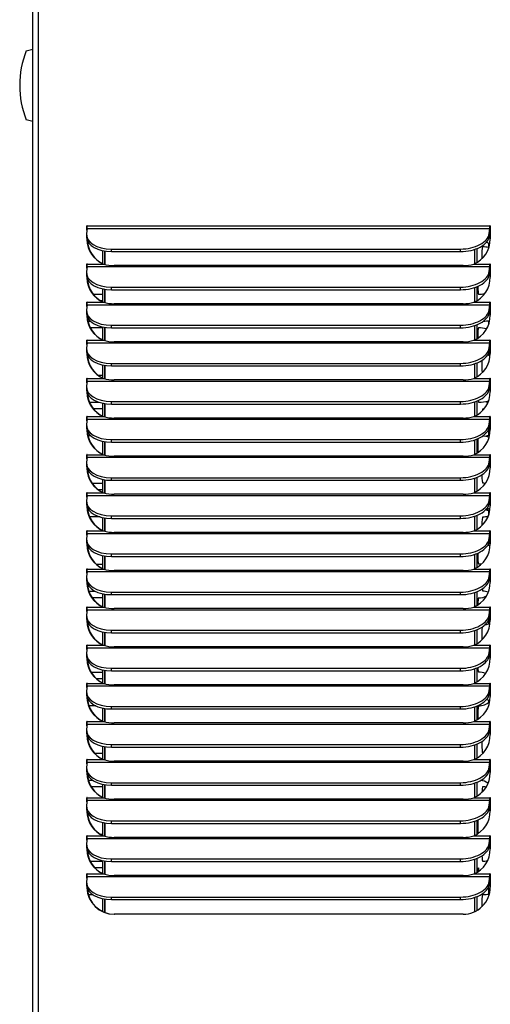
# Model space of a CAD drawing. Header units: inches. Extents: x -1 to 128, y 3 to 101.
# Tile 10 of 17: x 46 to 54, y 56 to 75. Entities that reach past the tile are written whole.
import ezdxf

# ---------------------------------------------------------------- set-up
doc = ezdxf.new("R2010")
doc.units = ezdxf.units.IN
doc.header["$LTSCALE"] = 12
doc.header["$MEASUREMENT"] = 0

msp = doc.modelspace()

# ---------------------------------------------------------------- linework, layer by layer
for p, q in [((45.85719, 47.91556), (45.85719, 83.15256)), ((45.96308, 47.91556), (45.96308, 83.15256)), ((45.73719, 74.07097), (45.85719, 74.10312)), ((45.85719, 72.75937), (45.73719, 72.79153)), ((46.8653, 70.77905), (46.85382, 70.6868)), ((46.86653, 70.82656), (46.86148, 70.82656)), ((46.86148, 70.74835), (46.86148, 70.82656)), ((46.8653, 70.77905), (54.32481, 70.77905)), ((46.86746, 70.82656), (54.32696, 70.82656)), ((54.31333, 70.6868), (54.32481, 70.77905)), ((54.33202, 70.82656), (54.32696, 70.82656)), ((54.33294, 70.82656), (54.33294, 70.58556)), ((46.85285, 70.65635), (46.85574, 70.60884)), ((54.31622, 70.63929), (54.31333, 70.6868)), ((54.31622, 70.63929), (54.32771, 70.73154)), ((47.31912, 70.3525), (47.31622, 70.40001)), ((47.31622, 70.40001), (53.77953, 70.40001)), ((53.78243, 70.3525), (53.77953, 70.40001)), ((54.04291, 70.39308), (54.04291, 70.12744)), ((54.04291, 70.39308), (54.04291, 70.12744)), ((54.08213, 70.40732), (54.08213, 70.14807)), ((54.30577, 70.42871), (54.30577, 70.49739)), ((47.15485, 70.12825), (47.15485, 70.36896)), ((47.19407, 70.11476), (47.19407, 70.36186)), ((47.19407, 70.36186), (47.19407, 70.11476)), ((47.31912, 70.3525), (53.78243, 70.3525)), ((46.8653, 70.07317), (46.85382, 69.98092)), ((46.86653, 70.12068), (46.86148, 70.12068)), ((46.86148, 70.04246), (46.86148, 70.12068)), ((46.8653, 70.07317), (54.32481, 70.07317)), ((46.86746, 70.12068), (47.16651, 70.12068)), ((47.16651, 70.12068), (47.17157, 70.12068)), ((53.82827, 70.09326), (47.36495, 70.09326)), ((54.02791, 70.12068), (54.32696, 70.12068)), ((54.31333, 69.98092), (54.32481, 70.07317)), ((54.31622, 69.93341), (54.32771, 70.02566)), ((54.33202, 70.12068), (54.32696, 70.12068)), ((54.33294, 70.12068), (54.33294, 69.87968)), ((46.85285, 69.95046), (46.85574, 69.90295)), ((54.31622, 69.93341), (54.31333, 69.98092)), ((47.15485, 69.42237), (47.15485, 69.66308)), ((47.19407, 69.40887), (47.19407, 69.65598)), ((47.19407, 69.65598), (47.19407, 69.40887)), ((47.31912, 69.64662), (47.31622, 69.69413)), ((47.31622, 69.69413), (53.77953, 69.69413)), ((53.78243, 69.64662), (53.77953, 69.69413)), ((54.04291, 69.6872), (54.04291, 69.42156)), ((54.04291, 69.6872), (54.04291, 69.42156)), ((54.08213, 69.70144), (54.08213, 69.44218)), ((46.97628, 69.56447), (47.15485, 69.56447)), ((47.31912, 69.64662), (53.78243, 69.64662)), ((46.8653, 69.36728), (46.85382, 69.27504)), ((46.86653, 69.4148), (46.86148, 69.4148)), ((46.86148, 69.33658), (46.86148, 69.4148)), ((46.8653, 69.36728), (54.32481, 69.36728)), ((46.86746, 69.4148), (47.16651, 69.4148)), ((47.15485, 69.43947), (47.12205, 69.43947)), ((47.16651, 69.4148), (47.17157, 69.4148)), ((53.82827, 69.38738), (47.36495, 69.38738)), ((54.02791, 69.4148), (54.32696, 69.4148)), ((54.31333, 69.27504), (54.32481, 69.36728)), ((54.31622, 69.22753), (54.32771, 69.31977)), ((54.33202, 69.4148), (54.32696, 69.4148)), ((54.33294, 69.4148), (54.33294, 69.1738)), ((46.85285, 69.24458), (46.85574, 69.19707)), ((54.31622, 69.22753), (54.31333, 69.27504)), ((46.87844, 69.06447), (46.92476, 69.06447)), ((47.15485, 68.93947), (46.92384, 68.93947)), ((47.15485, 68.71649), (47.15485, 68.9572)), ((47.19407, 68.70299), (47.19407, 68.9501)), ((47.19407, 68.9501), (47.19407, 68.70299)), ((47.31912, 68.94074), (47.31622, 68.98825)), ((47.31622, 68.98825), (53.77953, 68.98825)), ((47.31912, 68.94074), (53.78243, 68.94074)), ((53.78243, 68.94074), (53.77953, 68.98825)), ((54.04291, 68.98132), (54.04291, 68.71568)), ((54.04291, 68.98132), (54.04291, 68.71568)), ((54.08213, 68.99555), (54.08213, 68.7363)), ((54.30577, 69.00991), (54.30577, 69.07458)), ((46.8653, 68.6614), (46.85382, 68.56916)), ((46.86653, 68.70891), (46.86148, 68.70891)), ((46.86148, 68.6307), (46.86148, 68.70891)), ((46.8653, 68.6614), (54.32481, 68.6614)), ((46.86746, 68.70891), (47.16651, 68.70891)), ((47.16651, 68.70891), (47.17157, 68.70891)), ((53.82827, 68.6815), (47.36495, 68.6815)), ((54.02791, 68.70891), (54.32696, 68.70891)), ((54.31333, 68.56916), (54.32481, 68.6614)), ((54.31622, 68.52165), (54.31333, 68.56916)), ((54.31622, 68.52165), (54.32771, 68.61389)), ((54.33202, 68.70891), (54.32696, 68.70891)), ((54.33294, 68.70891), (54.33294, 68.46791)), ((46.85285, 68.5387), (46.85574, 68.49119)), ((46.86737, 68.43947), (46.86733, 68.43947)), ((54.30577, 68.42871), (54.30577, 68.48001)), ((54.32709, 68.42538), (54.32709, 68.47939)), ((47.15485, 68.01061), (47.15485, 68.25132)), ((47.19407, 67.99711), (47.19407, 68.24422)), ((47.19407, 68.24422), (47.19407, 67.99711)), ((47.31912, 68.23486), (47.31622, 68.28237)), ((47.31622, 68.28237), (53.77953, 68.28237)), ((47.31912, 68.23486), (53.78243, 68.23486)), ((53.78243, 68.23486), (53.77953, 68.28237)), ((54.04291, 68.27544), (54.04291, 68.0098)), ((54.04291, 68.27544), (54.04291, 68.0098)), ((54.08213, 68.28967), (54.08213, 68.03042)), ((47.06637, 68.06447), (47.15485, 68.06447)), ((46.85285, 67.83282), (46.85574, 67.78531)), ((46.8653, 67.95552), (46.85382, 67.86327)), ((46.86653, 68.00303), (46.86148, 68.00303)), ((46.86148, 67.92482), (46.86148, 68.00303)), ((46.8653, 67.95552), (54.32481, 67.95552)), ((46.86746, 68.00303), (47.16651, 68.00303)), ((47.16651, 68.00303), (47.17157, 68.00303)), ((53.82827, 67.97562), (47.36495, 67.97562)), ((54.02791, 68.00303), (54.32696, 68.00303)), ((54.31333, 67.86327), (54.32481, 67.95552)), ((54.31622, 67.81576), (54.31333, 67.86327)), ((54.31622, 67.81576), (54.32771, 67.90801)), ((54.33202, 68.00303), (54.32696, 68.00303)), ((54.33294, 68.00303), (54.33294, 67.76203)), ((46.90654, 67.56447), (47.0835, 67.56447)), ((47.15485, 67.30473), (47.15485, 67.54543)), ((47.19407, 67.29123), (47.19407, 67.53833)), ((47.19407, 67.53833), (47.19407, 67.29123)), ((47.31912, 67.52897), (47.31622, 67.57649)), ((47.31622, 67.57649), (53.77953, 67.57649)), ((47.31912, 67.52897), (53.78243, 67.52897)), ((53.78243, 67.52897), (53.77953, 67.57649)), ((54.04291, 67.56955), (54.04291, 67.30391)), ((54.04291, 67.56955), (54.04291, 67.30391)), ((54.08213, 67.58379), (54.08213, 67.32454)), ((46.86653, 67.29715), (46.86148, 67.29715)), ((46.86148, 67.21894), (46.86148, 67.29715)), ((46.86746, 67.29715), (47.16651, 67.29715)), ((47.15485, 67.43947), (46.98223, 67.43947)), ((47.16651, 67.29715), (47.17157, 67.29715)), ((54.02791, 67.29715), (54.32696, 67.29715)), ((54.33202, 67.29715), (54.32696, 67.29715)), ((54.33294, 67.29715), (54.33294, 67.05615)), ((46.85285, 67.12693), (46.85574, 67.07942)), ((46.8653, 67.24964), (46.85382, 67.15739)), ((46.8653, 67.24964), (54.32481, 67.24964)), ((53.82827, 67.26973), (47.36495, 67.26973)), ((54.31333, 67.15739), (54.32481, 67.24964)), ((54.31622, 67.10988), (54.31333, 67.15739)), ((54.31622, 67.10988), (54.32771, 67.20213)), ((46.93297, 66.93947), (46.88012, 66.93947)), ((54.30577, 66.93749), (54.30577, 67.06825)), ((54.32709, 66.9793), (54.32709, 67.07896)), ((47.15485, 66.59884), (47.15485, 66.83955)), ((47.19407, 66.58534), (47.19407, 66.83245)), ((47.19407, 66.83245), (47.19407, 66.58534)), ((47.31912, 66.82309), (47.31622, 66.8706)), ((47.31622, 66.8706), (53.77953, 66.8706)), ((47.31912, 66.82309), (53.78243, 66.82309)), ((53.78243, 66.82309), (53.77953, 66.8706)), ((54.04291, 66.86367), (54.04291, 66.59803)), ((54.04291, 66.86367), (54.04291, 66.59803)), ((54.08213, 66.87791), (54.08213, 66.61865)), ((46.86653, 66.59127), (46.86148, 66.59127)), ((46.86148, 66.51305), (46.86148, 66.59127)), ((46.86746, 66.59127), (47.16651, 66.59127)), ((47.16651, 66.59127), (47.17157, 66.59127)), ((53.82827, 66.56385), (47.36495, 66.56385)), ((54.02791, 66.59127), (54.32696, 66.59127)), ((54.33202, 66.59127), (54.32696, 66.59127)), ((54.33294, 66.59127), (54.33294, 66.35027)), ((46.85285, 66.42105), (46.85574, 66.37354)), ((46.8653, 66.54376), (46.85382, 66.45151)), ((46.8653, 66.54376), (54.32481, 66.54376)), ((54.31333, 66.45151), (54.32481, 66.54376)), ((54.31622, 66.404), (54.31333, 66.45151)), ((54.31622, 66.404), (54.32771, 66.49624)), ((54.32709, 66.42538), (54.32709, 66.47939)), ((46.95464, 66.06447), (47.15485, 66.06447)), ((47.15485, 65.89296), (47.15485, 66.13367)), ((47.19407, 65.87946), (47.19407, 66.12657)), ((47.19407, 66.12657), (47.19407, 65.87946)), ((47.31912, 66.11721), (47.31622, 66.16472)), ((47.31622, 66.16472), (53.77953, 66.16472)), ((47.31912, 66.11721), (53.78243, 66.11721)), ((53.78243, 66.11721), (53.77953, 66.16472)), ((54.04291, 66.15779), (54.04291, 65.89215)), ((54.04291, 66.15779), (54.04291, 65.89215)), ((54.08213, 66.17202), (54.08213, 65.91277)), ((46.8653, 65.83787), (46.85382, 65.74563)), ((46.86653, 65.88538), (46.86148, 65.88538)), ((46.86148, 65.80717), (46.86148, 65.88538)), ((46.8653, 65.83787), (54.32481, 65.83787)), ((46.86746, 65.88538), (47.16651, 65.88538)), ((47.15485, 65.93947), (47.07629, 65.93947)), ((47.16651, 65.88538), (47.17157, 65.88538)), ((53.82827, 65.85797), (47.36495, 65.85797)), ((54.02791, 65.88538), (54.32696, 65.88538)), ((54.31333, 65.74563), (54.32481, 65.83787)), ((54.33202, 65.88538), (54.32696, 65.88538)), ((54.33294, 65.88538), (54.33294, 65.64438)), ((46.85285, 65.71517), (46.85574, 65.66766)), ((54.31622, 65.69812), (54.31333, 65.74563)), ((54.31622, 65.69812), (54.32771, 65.79036)), ((46.87286, 65.56447), (46.89747, 65.56447)), ((47.31912, 65.41133), (47.31622, 65.45884)), ((47.31622, 65.45884), (53.77953, 65.45884)), ((53.78243, 65.41133), (53.77953, 65.45884)), ((54.08213, 65.46614), (54.08213, 65.20689)), ((54.30577, 65.48049), (54.30577, 65.56583)), ((47.10743, 65.43947), (46.90972, 65.43947)), ((47.15485, 65.18708), (47.15485, 65.42779)), ((47.19407, 65.17358), (47.19407, 65.42069)), ((47.19407, 65.42069), (47.19407, 65.17358)), ((47.31912, 65.41133), (53.78243, 65.41133)), ((54.04291, 65.45191), (54.04291, 65.18627)), ((54.04291, 65.45191), (54.04291, 65.18627)), ((46.8653, 65.13199), (46.85382, 65.03974)), ((46.86653, 65.1795), (46.86148, 65.1795)), ((46.86148, 65.10129), (46.86148, 65.1795)), ((46.8653, 65.13199), (54.32481, 65.13199)), ((46.86746, 65.1795), (47.16651, 65.1795)), ((47.16651, 65.1795), (47.17157, 65.1795)), ((53.82827, 65.15209), (47.36495, 65.15209)), ((54.02791, 65.1795), (54.32696, 65.1795)), ((54.31333, 65.03974), (54.32481, 65.13199)), ((54.33202, 65.1795), (54.32696, 65.1795)), ((54.33294, 65.1795), (54.33294, 64.9385)), ((46.85285, 65.00929), (46.85574, 64.96178)), ((54.30577, 64.93749), (54.30577, 64.9506)), ((54.31622, 64.99223), (54.31333, 65.03974)), ((54.31622, 64.99223), (54.32771, 65.08448)), ((54.32709, 64.93643), (54.32709, 65.07896)), ((47.31912, 64.70545), (47.31622, 64.75296)), ((47.31622, 64.75296), (53.77953, 64.75296)), ((53.78243, 64.70545), (53.77953, 64.75296)), ((54.04291, 64.74602), (54.04291, 64.48039)), ((54.04291, 64.74602), (54.04291, 64.48039)), ((54.08213, 64.76026), (54.08213, 64.50101)), ((47.03111, 64.56447), (47.15485, 64.56447)), ((47.15485, 64.4812), (47.15485, 64.7219)), ((47.19407, 64.4677), (47.19407, 64.7148)), ((47.19407, 64.7148), (47.19407, 64.4677)), ((47.31912, 64.70545), (53.78243, 64.70545)), ((46.8653, 64.42611), (46.85382, 64.33386)), ((46.86653, 64.47362), (46.86148, 64.47362)), ((46.86148, 64.39541), (46.86148, 64.47362)), ((46.8653, 64.42611), (54.32481, 64.42611)), ((46.86746, 64.47362), (47.16651, 64.47362)), ((47.16651, 64.47362), (47.17157, 64.47362)), ((53.82827, 64.4462), (47.36495, 64.4462)), ((54.02791, 64.47362), (54.32696, 64.47362)), ((54.31333, 64.33386), (54.32481, 64.42611)), ((54.31622, 64.28635), (54.32771, 64.3786)), ((54.33202, 64.47362), (54.32696, 64.47362)), ((54.33294, 64.47362), (54.33294, 64.23262)), ((46.85285, 64.3034), (46.85574, 64.25589)), ((54.31622, 64.28635), (54.31333, 64.33386)), ((46.89518, 64.06447), (47.01161, 64.06447)), ((47.15485, 63.77531), (47.15485, 64.01602)), ((47.19407, 63.76182), (47.19407, 64.00892)), ((47.19407, 64.00892), (47.19407, 63.76182)), ((47.31912, 63.99956), (47.31622, 64.04707)), ((47.31622, 64.04707), (53.77953, 64.04707)), ((47.31912, 63.99956), (53.78243, 63.99956)), ((53.78243, 63.99956), (53.77953, 64.04707)), ((54.04291, 64.04014), (54.04291, 63.7745)), ((54.04291, 64.04014), (54.04291, 63.7745)), ((54.08213, 64.05438), (54.08213, 63.79512)), ((47.15485, 63.93947), (46.95974, 63.93947)), ((46.8653, 63.72023), (46.85382, 63.62798)), ((46.86653, 63.76774), (46.86148, 63.76774)), ((46.86148, 63.68952), (46.86148, 63.76774)), ((46.8653, 63.72023), (54.32481, 63.72023)), ((46.86746, 63.76774), (47.16651, 63.76774)), ((47.16651, 63.76774), (47.17157, 63.76774)), ((53.82827, 63.74032), (47.36495, 63.74032)), ((54.02791, 63.76774), (54.32696, 63.76774)), ((54.31333, 63.62798), (54.32481, 63.72023)), ((54.31622, 63.58047), (54.32771, 63.67272)), ((54.33202, 63.76774), (54.32696, 63.76774)), ((54.33294, 63.76774), (54.33294, 63.52674)), ((46.85285, 63.59752), (46.85574, 63.55001)), ((54.30577, 63.46291), (54.30577, 63.53884)), ((54.31622, 63.58047), (54.31333, 63.62798)), ((54.32709, 63.47147), (54.32709, 63.56787)), ((46.90352, 63.43947), (46.87409, 63.43947)), ((47.15485, 63.06943), (47.15485, 63.31014)), ((47.19407, 63.05593), (47.19407, 63.30304)), ((47.19407, 63.30304), (47.19407, 63.05593)), ((47.31912, 63.29368), (47.31622, 63.34119)), ((47.31622, 63.34119), (53.77953, 63.34119)), ((47.31912, 63.29368), (53.78243, 63.29368)), ((53.78243, 63.29368), (53.77953, 63.34119)), ((54.04291, 63.33426), (54.04291, 63.06862)), ((54.04291, 63.33426), (54.04291, 63.06862)), ((54.08213, 63.3485), (54.08213, 63.08924)), ((46.8653, 63.01434), (46.85382, 62.9221)), ((46.86653, 63.06185), (46.86148, 63.06185)), ((46.86148, 62.98364), (46.86148, 63.06185)), ((46.8653, 63.01434), (54.32481, 63.01434)), ((46.86746, 63.06185), (47.16651, 63.06185)), ((47.16651, 63.06185), (47.17157, 63.06185)), ((53.82827, 63.03444), (47.36495, 63.03444)), ((54.02791, 63.06185), (54.32696, 63.06185)), ((54.31333, 62.9221), (54.32481, 63.01434)), ((54.31622, 62.87459), (54.31333, 62.9221)), ((54.31622, 62.87459), (54.32771, 62.96683)), ((54.33202, 63.06185), (54.32696, 63.06185)), ((54.32709, 62.93643), (54.32709, 62.9619)), ((54.33294, 63.06185), (54.33294, 62.82085)), ((46.85285, 62.89164), (46.85574, 62.84413)), ((46.93603, 62.56447), (47.15485, 62.56447)), ((47.15485, 62.36355), (47.15485, 62.60426)), ((47.19407, 62.35005), (47.19407, 62.59716)), ((47.19407, 62.59716), (47.19407, 62.35005)), ((47.31912, 62.5878), (47.31622, 62.63531)), ((47.31622, 62.63531), (53.77953, 62.63531)), ((47.31912, 62.5878), (53.78243, 62.5878)), ((53.78243, 62.5878), (53.77953, 62.63531)), ((54.04291, 62.62838), (54.04291, 62.36274)), ((54.04291, 62.62838), (54.04291, 62.36274)), ((54.08213, 62.64261), (54.08213, 62.38336)), ((47.15485, 62.43947), (47.03933, 62.43947)), ((46.85285, 62.18576), (46.85574, 62.13825)), ((46.8653, 62.30846), (46.85382, 62.21621)), ((46.86653, 62.35597), (46.86148, 62.35597)), ((46.86148, 62.27776), (46.86148, 62.35597)), ((46.8653, 62.30846), (54.32481, 62.30846)), ((46.86746, 62.35597), (47.16651, 62.35597)), ((47.16651, 62.35597), (47.17157, 62.35597)), ((53.82827, 62.32856), (47.36495, 62.32856)), ((54.02791, 62.35597), (54.32696, 62.35597)), ((54.31333, 62.21621), (54.32481, 62.30846)), ((54.31622, 62.1687), (54.31333, 62.21621)), ((54.31622, 62.1687), (54.32771, 62.26095)), ((54.33202, 62.35597), (54.32696, 62.35597)), ((54.33294, 62.35597), (54.33294, 62.11497)), ((46.86905, 62.06447), (46.87781, 62.06447)), ((54.30577, 62.0063), (54.30577, 62.04181)), ((47.02696, 61.93947), (46.89782, 61.93947)), ((47.15485, 61.65767), (47.15485, 61.89838)), ((47.19407, 61.64417), (47.19407, 61.89128)), ((47.19407, 61.89128), (47.19407, 61.64417)), ((47.31912, 61.88192), (47.31622, 61.92943)), ((47.31622, 61.92943), (53.77953, 61.92943)), ((47.31912, 61.88192), (53.78243, 61.88192)), ((53.78243, 61.88192), (53.77953, 61.92943)), ((54.04291, 61.9225), (54.04291, 61.65686)), ((54.04291, 61.9225), (54.04291, 61.65686)), ((54.08213, 61.93673), (54.08213, 61.67748)), ((46.86653, 61.65009), (46.86148, 61.65009)), ((46.86148, 61.57188), (46.86148, 61.65009)), ((46.86746, 61.65009), (47.16651, 61.65009)), ((47.16651, 61.65009), (47.17157, 61.65009)), ((54.02791, 61.65009), (54.32696, 61.65009)), ((54.33202, 61.65009), (54.32696, 61.65009)), ((54.33294, 61.65009), (54.33294, 61.40909)), ((46.85285, 61.47988), (46.85574, 61.43236)), ((46.8653, 61.60258), (46.85382, 61.51033)), ((46.8653, 61.60258), (54.32481, 61.60258)), ((53.82827, 61.62268), (47.36495, 61.62268)), ((54.31333, 61.51033), (54.32481, 61.60258)), ((54.31622, 61.46282), (54.31333, 61.51033)), ((54.31622, 61.46282), (54.32771, 61.55507)), ((54.32709, 61.47147), (54.32709, 61.55014)), ((47.15485, 60.95178), (47.15485, 61.19249)), ((47.19407, 60.93829), (47.19407, 61.18539)), ((47.19407, 61.18539), (47.19407, 60.93829)), ((47.31912, 61.17603), (47.31622, 61.22354)), ((47.31622, 61.22354), (53.77953, 61.22354)), ((47.31912, 61.17603), (53.78243, 61.17603)), ((53.78243, 61.17603), (53.77953, 61.22354)), ((54.04291, 61.21661), (54.04291, 60.95097)), ((54.04291, 61.21661), (54.04291, 60.95097)), ((54.08213, 61.23085), (54.08213, 60.97159)), ((46.86653, 60.94421), (46.86148, 60.94421)), ((46.86148, 60.86599), (46.86148, 60.94421)), ((46.86746, 60.94421), (47.16651, 60.94421)), ((47.00151, 61.06447), (47.15485, 61.06447)), ((47.16651, 60.94421), (47.17157, 60.94421)), ((53.82827, 60.91679), (47.36495, 60.91679)), ((54.02791, 60.94421), (54.32696, 60.94421)), ((54.33202, 60.94421), (54.32696, 60.94421)), ((54.33294, 60.94421), (54.33294, 60.70321)), ((46.85285, 60.77399), (46.85574, 60.72648)), ((46.8653, 60.8967), (46.85382, 60.80445)), ((46.8653, 60.8967), (54.32481, 60.8967)), ((54.31333, 60.80445), (54.32481, 60.8967)), ((54.31622, 60.75694), (54.31333, 60.80445)), ((54.31622, 60.75694), (54.32771, 60.84919)), ((46.88585, 60.56447), (46.96159, 60.56447)), ((47.15485, 60.43947), (46.94042, 60.43947)), ((47.15485, 60.2459), (47.15485, 60.48661)), ((47.19407, 60.2324), (47.19407, 60.47951)), ((47.19407, 60.47951), (47.19407, 60.2324)), ((47.31912, 60.47015), (47.31622, 60.51766)), ((47.31622, 60.51766), (53.77953, 60.51766)), ((47.31912, 60.47015), (53.78243, 60.47015)), ((53.78243, 60.47015), (53.77953, 60.51766)), ((54.04291, 60.51073), (54.04291, 60.24509)), ((54.04291, 60.51073), (54.04291, 60.24509)), ((54.08213, 60.52497), (54.08213, 60.26571)), ((46.8653, 60.19081), (46.85382, 60.09857)), ((46.86653, 60.23832), (46.86148, 60.23832)), ((46.86148, 60.16011), (46.86148, 60.23832)), ((46.8653, 60.19081), (54.32481, 60.19081)), ((46.86746, 60.23832), (47.16651, 60.23832)), ((47.16651, 60.23832), (47.17157, 60.23832)), ((53.82827, 60.21091), (47.36495, 60.21091)), ((54.02791, 60.23832), (54.32696, 60.23832)), ((54.31333, 60.09857), (54.32481, 60.19081)), ((54.33202, 60.23832), (54.32696, 60.23832)), ((54.33294, 60.23832), (54.33294, 59.99732)), ((46.85285, 60.06811), (46.85574, 60.0206)), ((54.31622, 60.05106), (54.31333, 60.09857)), ((54.31622, 60.05106), (54.32771, 60.1433)), ((54.32709, 60.0246), (54.32709, 60.03153)), ((46.88207, 59.93948), (46.86984, 59.93948)), ((47.31912, 59.76427), (47.31622, 59.81178)), ((47.31622, 59.81178), (53.77953, 59.81178)), ((53.78243, 59.76427), (53.77953, 59.81178)), ((54.08213, 59.81908), (54.08213, 59.55983)), ((47.15485, 59.54002), (47.15485, 59.78073)), ((47.19407, 59.52652), (47.19407, 59.77363)), ((47.19407, 59.77363), (47.19407, 59.52652)), ((47.31912, 59.76427), (53.78243, 59.76427)), ((54.04291, 59.80485), (54.04291, 59.53921)), ((54.04291, 59.80485), (54.04291, 59.53921)), ((46.8653, 59.48493), (46.85382, 59.39269)), ((46.86653, 59.53244), (46.86148, 59.53244)), ((46.86148, 59.45423), (46.86148, 59.53244)), ((46.8653, 59.48493), (54.32481, 59.48493)), ((46.86746, 59.53244), (47.16651, 59.53244)), ((47.10953, 59.56448), (47.15485, 59.56448)), ((47.10955, 59.56447), (47.15485, 59.56447)), ((47.16651, 59.53244), (47.17157, 59.53244)), ((53.82827, 59.50503), (47.36495, 59.50503)), ((54.02791, 59.53244), (54.32696, 59.53244)), ((54.31333, 59.39269), (54.32481, 59.48493)), ((54.33202, 59.53244), (54.32696, 59.53244)), ((54.33294, 59.53244), (54.33294, 59.29144)), ((46.85285, 59.36223), (46.85574, 59.31472)), ((54.31622, 59.34517), (54.31333, 59.39269)), ((54.31622, 59.34517), (54.32771, 59.43742)), ((47.31912, 59.05839), (47.31622, 59.1059)), ((47.31622, 59.1059), (53.77953, 59.1059)), ((53.78243, 59.05839), (53.77953, 59.1059)), ((54.04291, 59.09897), (54.04291, 58.83333)), ((54.04291, 59.09897), (54.04291, 58.83333)), ((54.08213, 59.1132), (54.08213, 58.85395)), ((46.92009, 59.06447), (47.15485, 59.06447)), ((47.15485, 58.93947), (47.00846, 58.93947)), ((47.15485, 58.83414), (47.15485, 59.07485)), ((47.19407, 58.82064), (47.19407, 59.06775)), ((47.19407, 59.06775), (47.19407, 58.82064)), ((47.31912, 59.05839), (53.78243, 59.05839)), ((46.8653, 58.77905), (46.85382, 58.6868)), ((46.86653, 58.82656), (46.86148, 58.82656)), ((46.86148, 58.74835), (46.86148, 58.82656)), ((46.8653, 58.77905), (54.32481, 58.77905)), ((46.86746, 58.82656), (47.16651, 58.82656)), ((47.16651, 58.82656), (47.17157, 58.82656)), ((53.82827, 58.79915), (47.36495, 58.79915)), ((54.02791, 58.82656), (54.32696, 58.82656)), ((54.31333, 58.6868), (54.32481, 58.77905)), ((54.31622, 58.63929), (54.32771, 58.73154)), ((54.33202, 58.82656), (54.32696, 58.82656)), ((54.33294, 58.82656), (54.33294, 58.58556)), ((46.85285, 58.65635), (46.85574, 58.60884)), ((54.30577, 58.44812), (54.30577, 58.56315)), ((54.31622, 58.63929), (54.31333, 58.6868)), ((54.32709, 58.50871), (54.32709, 58.5617)), ((46.97265, 58.43947), (46.888, 58.43947)), ((47.15485, 58.12825), (47.15485, 58.36896)), ((47.19407, 58.11161), (47.19407, 58.36186)), ((47.19407, 58.36186), (47.19407, 58.11161)), ((47.31912, 58.3525), (47.31622, 58.40001)), ((47.31622, 58.40001), (53.77953, 58.40001)), ((47.31912, 58.3525), (53.78243, 58.3525)), ((53.78243, 58.3525), (53.77953, 58.40001)), ((54.04291, 58.39308), (54.04291, 58.12744)), ((54.04291, 58.39308), (54.04291, 58.12744)), ((54.08213, 58.40732), (54.08213, 58.14807)), ((53.82887, 58.07956), (47.36555, 58.07956))]:
    msp.add_line(p, q)
for centre, radius, start, end in [((47.36607, 73.43125), 1.75, 158.558263, 201.441737), ((54.18847, 69.75197), 0.6875, 80.200532, 89.831453), ((54.11305, 70.25197), 0.31251, 48.695117, 62.118069), ((47.35825, 70.77667), 0.68344, 253.707032, 270.561794), ((53.83529, 70.78278), 0.68955, 269.416702, 286.221039), ((54.11305, 70.25197), 0.31251, 313.400102, 314.680502), ((54.18852, 69.75197), 0.31251, 62.425344, 63.416848), ((54.113, 70.25197), 0.6875, 270.168547, 279.365411), ((47.35825, 70.07079), 0.68344, 253.707032, 270.561794), ((53.83529, 70.07689), 0.68955, 269.416702, 286.221039), ((54.113, 68.25197), 0.6875, 77.232322, 89.831453), ((54.18847, 69.75197), 0.6875, 271.175004, 281.018582), ((47.35825, 69.36491), 0.68344, 253.707032, 270.561794), ((53.83529, 69.37101), 0.68955, 269.416702, 286.221039), ((54.18847, 67.75197), 0.6875, 78.361243, 82.646013), ((54.11305, 68.25197), 0.31251, 45.185962, 51.304046), ((47.35825, 68.65903), 0.68344, 253.707032, 270.561794), ((53.83529, 68.66513), 0.68955, 269.416702, 286.221039), ((54.113, 68.25197), 0.6875, 270.168547, 285.695197), ((54.26395, 68.25197), 0.6875, 270.168547, 272.027173), ((47.35825, 67.95314), 0.68344, 253.707032, 270.561794), ((53.83529, 67.95925), 0.68955, 269.416702, 286.221039), ((54.18852, 67.75197), 0.31251, 270.36149, 274.430025), ((54.113, 66.25197), 0.6875, 73.337241, 83.853235), ((54.26395, 66.25197), 0.6875, 85.58936, 89.831453), ((54.18847, 67.75197), 0.6875, 279.786542, 282.139272), ((47.35825, 67.24726), 0.68344, 253.707032, 270.561794), ((53.83529, 67.25336), 0.68955, 269.416702, 286.221039), ((54.18847, 65.75197), 0.6875, 77.875749, 79.046787), ((54.11305, 66.25197), 0.31251, 45.185962, 47.082615), ((54.18852, 65.75197), 0.31251, 81.031186, 89.63851), ((47.35825, 66.54138), 0.68344, 253.707032, 270.561794), ((53.83529, 66.54748), 0.68955, 269.416702, 286.221039), ((46.89112, 65.25197), 0.31251, 90.36149, 92.625797), ((54.113, 66.25197), 0.6875, 281.80734, 288.125015), ((54.26395, 66.25197), 0.6875, 270.168547, 274.887284), ((54.18852, 65.75197), 0.31251, 270.36149, 289.460721), ((47.35825, 65.8355), 0.68344, 253.707032, 270.561794), ((53.83529, 65.8416), 0.68955, 269.416702, 286.221039), ((54.113, 64.25197), 0.6875, 71.747627, 75.40707), ((54.26395, 64.25197), 0.6875, 84.268296, 87.03744), ((54.18847, 65.75197), 0.6875, 281.631753, 282.139272), ((54.11305, 64.25197), 0.31251, 81.318008, 89.63851), ((47.35825, 65.12961), 0.68344, 253.707032, 270.561794), ((53.83529, 65.13572), 0.68955, 269.416702, 286.221039), ((54.18852, 63.75197), 0.31251, 70.505813, 89.63851), ((54.11305, 64.25197), 0.31251, 270.36149, 298.854632), ((47.35825, 64.42373), 0.68344, 253.707032, 270.561794), ((53.83529, 64.42984), 0.68955, 269.416702, 286.221039), ((54.18852, 63.75197), 0.31251, 279.015893, 295.947924), ((54.26395, 64.25197), 0.6875, 273.988356, 275.764601), ((54.113, 64.25197), 0.6875, 287.360155, 288.670922), ((47.35825, 63.71785), 0.68344, 253.707032, 270.561794), ((53.83529, 63.72395), 0.68955, 269.416702, 286.221039), ((54.113, 62.25197), 0.6875, 71.350564, 72.447851), ((54.26395, 62.25197), 0.6875, 84.241799, 84.992238), ((54.11305, 62.25197), 0.31251, 65.626871, 89.63851), ((47.35825, 63.01197), 0.68344, 253.707032, 270.561794), ((53.83529, 63.01807), 0.68955, 269.416702, 286.221039), ((54.11305, 62.25197), 0.31251, 270.36149, 311.518977), ((54.18852, 61.75197), 0.31251, 64.689225, 77.052195), ((47.35825, 62.30609), 0.68344, 253.707032, 270.561794), ((53.83529, 62.31219), 0.68955, 269.416702, 286.221039), ((54.18852, 61.75197), 0.31251, 294.256179, 297.510862), ((47.35825, 61.6002), 0.68344, 253.707032, 270.561794), ((53.83529, 61.60631), 0.68955, 269.416702, 286.221039), ((54.11305, 60.25197), 0.31251, 55.570788, 81.946422), ((54.18847, 59.75197), 0.6875, 84.378773, 89.831453), ((47.35825, 60.89432), 0.68344, 253.707032, 270.561794), ((53.83529, 60.90042), 0.68955, 269.416702, 286.221039), ((54.11305, 60.25197), 0.31251, 307.017498, 314.680502), ((54.18852, 59.75197), 0.31251, 62.425344, 66.639514), ((47.35825, 60.18844), 0.68344, 253.707032, 270.561794), ((53.83529, 60.19454), 0.68955, 269.416702, 286.221039), ((54.18847, 59.75197), 0.6875, 270.168547, 277.509181), ((47.35825, 59.48256), 0.68344, 253.707032, 270.561794), ((53.83529, 59.48866), 0.68955, 269.416702, 286.221039)]:
    msp.add_arc(centre, radius, start, end)
for centre, major_axis, ratio, start_param, end_param in [((46.86447, 70.82656), (0, -0.003), 0.9961947, 1.57079633, 4.71238898), ((46.8624, 70.82656), (0, 0.058), 0.08715574, 3.75245789, 4.71238898), ((54.32191, 70.82656), (0, -0.058), 0.08715574, 0.61086524, 1.57079633), ((54.32995, 70.82656), (0, -0.003), 0.9961947, 1.57079633, 4.71238898), ((54.32191, 70.82656), (0, -0.116), 0.08715574, 0.61086524, 1.57079633), ((54.33501, 70.82656), (0, -0.003), 0.9961947, 4.14951266, 4.71238898), ((47.35192, 70.6868), (0.49907, 0.03046), 0.5713938, 3.03519207, 4.60598839), ((47.35482, 70.63929), (0.49907, 0.03046), 0.5713938, 3.14159265, 4.60598839), ((47.36555, 70.58556), (0, -0.506), 0.9961947, 4.73477073, 5.87726611), ((53.81523, 70.6868), (-0.49907, -0.03046), 0.5713938, 1.46439574, 3.03519207), ((53.81813, 70.63929), (-0.49907, -0.03046), 0.5713938, 1.46439574, 3.03519207), ((53.82887, 70.58556), (0, 0.506), 0.9961947, 3.54751185, 4.71238898), ((47.37061, 70.58556), (0, -0.506), 0.9961947, 4.76837301, 5.87726611), ((54.19186, 70.25197), (0, 0.1875), 0.08715574, 0, 1.75051618), ((46.86447, 70.12068), (0, -0.003), 0.9961947, 1.57079633, 4.71238898), ((46.8624, 70.12068), (0, -0.058), 0.08715574, 0.61086524, 1.57079633), ((54.32191, 70.12068), (0, -0.058), 0.08715574, 0.61086524, 1.57079633), ((54.32995, 70.12068), (0, -0.003), 0.9961947, 1.57079633, 4.71238898), ((54.32191, 70.12068), (0, -0.116), 0.08715574, 0.61086524, 1.57079633), ((54.33501, 70.12068), (0, -0.003), 0.9961947, 4.14951266, 4.71238898), ((47.35192, 69.98092), (0.49907, 0.03046), 0.5713938, 3.03519207, 4.60598839), ((47.35482, 69.93341), (0.49907, 0.03046), 0.5713938, 3.14159265, 4.60598839), ((47.36555, 69.87968), (0, -0.506), 0.9961947, 4.73477073, 5.87726611), ((47.37061, 69.87968), (0, -0.506), 0.9961947, 4.76837301, 5.87726611), ((53.81523, 69.98092), (-0.49907, -0.03046), 0.5713938, 1.46439574, 3.03519207), ((53.81813, 69.93341), (-0.49907, -0.03046), 0.5713938, 1.46439574, 3.03519207), ((53.82887, 69.87968), (0, 0.506), 0.9961947, 3.54751185, 4.71238898), ((54.11638, 69.75197), (0, 0.1875), 0.08715574, 1.80172364, 3.14159265), ((46.86447, 69.4148), (0, -0.003), 0.9961947, 1.57079633, 4.71238898), ((46.8624, 69.4148), (0, 0.058), 0.08715574, 3.75245789, 4.71238898), ((54.32191, 69.4148), (0, -0.058), 0.08715574, 0.61086524, 1.57079633), ((54.32995, 69.4148), (0, -0.003), 0.9961947, 1.57079633, 4.71238898), ((54.32191, 69.4148), (0, -0.116), 0.08715574, 0.61086524, 1.57079633), ((54.33501, 69.4148), (0, -0.003), 0.9961947, 4.14951266, 4.71238898), ((47.35192, 69.27504), (0.49907, 0.03046), 0.5713938, 3.03519207, 4.60598839), ((47.35482, 69.22753), (0.49907, 0.03046), 0.5713938, 3.14159265, 4.60598839), ((47.36555, 69.1738), (0, -0.506), 0.9961947, 4.73477073, 5.87726611), ((47.37061, 69.1738), (0, -0.506), 0.9961947, 4.76837301, 5.87726611), ((53.81523, 69.27504), (-0.49907, -0.03046), 0.5713938, 1.46439574, 3.03519207), ((53.81813, 69.22753), (-0.49907, -0.03046), 0.5713938, 1.46439574, 3.03519207), ((53.82887, 69.1738), (0, 0.506), 0.9961947, 3.54751185, 4.71238898), ((54.11638, 68.75197), (0, 0.1875), 0.08715574, 0, 1.59594935), ((54.26734, 68.75197), (0, 0.1875), 0.08715574, 0, 0.39414353), ((47.35192, 68.56916), (0.49907, 0.03046), 0.5713938, 3.03519207, 4.60598839), ((46.86447, 68.70891), (0, -0.003), 0.9961947, 1.57079633, 4.71238898), ((46.8624, 68.70891), (0, 0.058), 0.08715574, 3.75245789, 4.71238898), ((53.81523, 68.56916), (-0.49907, -0.03046), 0.5713938, 1.46439574, 3.03519207), ((54.32191, 68.70891), (0, -0.058), 0.08715574, 0.61086524, 1.57079633), ((54.32995, 68.70891), (0, -0.003), 0.9961947, 1.57079633, 4.71238898), ((54.32191, 68.70891), (0, -0.116), 0.08715574, 0.61086524, 1.57079633), ((54.33501, 68.70891), (0, -0.003), 0.9961947, 4.14951266, 4.71238898), ((47.35482, 68.52165), (0.49907, 0.03046), 0.5713938, 3.14159265, 4.60598839), ((47.36555, 68.46791), (0, -0.506), 0.9961947, 4.73477073, 5.87726611), ((47.37061, 68.46791), (0, -0.506), 0.9961947, 4.76837301, 5.87726611), ((53.81813, 68.52165), (-0.49907, -0.03046), 0.5713938, 1.46439574, 3.03519207), ((53.82887, 68.46791), (0, -0.506), 0.9961947, 0.4059192, 1.57079633), ((54.19186, 68.25197), (0, 0.1875), 0.08715574, 1.09614147, 2.45970458), ((47.35192, 67.86327), (0.49907, 0.03046), 0.5713938, 3.03519207, 4.60598839), ((46.86447, 68.00303), (0, -0.003), 0.9961947, 1.57079633, 4.71238898), ((46.8624, 68.00303), (0, 0.058), 0.08715574, 3.75245789, 4.71238898), ((53.81523, 67.86327), (-0.49907, -0.03046), 0.5713938, 1.46439574, 3.03519207), ((54.32191, 68.00303), (0, -0.058), 0.08715574, 0.61086524, 1.57079633), ((54.32995, 68.00303), (0, -0.003), 0.9961947, 1.57079633, 4.71238898), ((54.32191, 68.00303), (0, -0.116), 0.08715574, 0.61086524, 1.57079633), ((54.33501, 68.00303), (0, -0.003), 0.9961947, 4.14951266, 4.71238898), ((47.35482, 67.81576), (0.49907, 0.03046), 0.5713938, 3.14159265, 4.60598839), ((47.36555, 67.76203), (0, -0.506), 0.9961947, 4.73477073, 5.87726611), ((47.37061, 67.76203), (0, -0.506), 0.9961947, 4.76837301, 5.87726611), ((53.81813, 67.81576), (-0.49907, -0.03046), 0.5713938, 1.46439574, 3.03519207), ((53.82887, 67.76203), (0, 0.506), 0.9961947, 3.54751185, 4.71238898), ((54.11638, 67.75197), (0, 0.1875), 0.08715574, 2.56768097, 3.14159265), ((54.26734, 67.75197), (0, 0.1875), 0.08715574, 2.72380486, 3.14159265), ((46.86447, 67.29715), (0, -0.003), 0.9961947, 1.57079633, 4.71238898), ((46.8624, 67.29715), (0, -0.058), 0.08715574, 0.61086524, 1.57079633), ((54.19186, 67.25197), (0, 0.1875), 0.08715574, 0, 0.65313977), ((54.32191, 67.29715), (0, -0.058), 0.08715574, 0.61086524, 1.57079633), ((54.32995, 67.29715), (0, -0.003), 0.9961947, 1.57079633, 4.71238898), ((54.32191, 67.29715), (0, -0.116), 0.08715574, 0.61086524, 1.57079633), ((54.33501, 67.29715), (0, -0.003), 0.9961947, 4.14951266, 4.71238898), ((47.35192, 67.15739), (0.49907, 0.03046), 0.5713938, 3.03519207, 4.60598839), ((53.81523, 67.15739), (-0.49907, -0.03046), 0.5713938, 1.46439574, 3.03519207), ((53.81813, 67.10988), (-0.49907, -0.03046), 0.5713938, 1.46439574, 3.03519207), ((47.35482, 67.10988), (0.49907, 0.03046), 0.5713938, 3.14159265, 4.60598839), ((47.36555, 67.05615), (0, -0.506), 0.9961947, 4.73477073, 5.87726611), ((47.37061, 67.05615), (0, -0.506), 0.9961947, 4.76837301, 5.87726611), ((53.82887, 67.05615), (0, -0.506), 0.9961947, 0.4059192, 1.57079633), ((54.26734, 66.75197), (0, 0.1875), 0.08715574, 0, 0.39414353), ((54.11638, 66.75197), (0, 0.1875), 0.08715574, 0.76251633, 2.26474646), ((46.86447, 66.59127), (0, -0.003), 0.9961947, 1.57079633, 4.71238898), ((46.8624, 66.59127), (0, 0.058), 0.08715574, 3.75245789, 4.71238898), ((54.32191, 66.59127), (0, -0.058), 0.08715574, 0.61086524, 1.57079633), ((54.32995, 66.59127), (0, -0.003), 0.9961947, 1.57079633, 4.71238898), ((54.32191, 66.59127), (0, -0.116), 0.08715574, 0.61086524, 1.57079633), ((54.33501, 66.59127), (0, -0.003), 0.9961947, 4.14951266, 4.71238898), ((47.35192, 66.45151), (0.49907, 0.03046), 0.5713938, 3.03519207, 4.60598839), ((47.35482, 66.404), (0.49907, 0.03046), 0.5713938, 3.14159265, 4.60598839), ((53.81523, 66.45151), (-0.49907, -0.03046), 0.5713938, 1.46439574, 3.03519207), ((53.81813, 66.404), (-0.49907, -0.03046), 0.5713938, 1.46439574, 3.03519207), ((47.36555, 66.35027), (0, -0.506), 0.9961947, 4.73477073, 5.87726611), ((47.37061, 66.35027), (0, -0.506), 0.9961947, 4.76837301, 5.87726611), ((53.82887, 66.35027), (0, 0.506), 0.9961947, 3.54751185, 4.71238898), ((54.19186, 66.25197), (0, 0.1875), 0.08715574, 1.74736068, 3.14159265), ((46.86447, 65.88538), (0, -0.003), 0.9961947, 1.57079633, 4.71238898), ((46.8624, 65.88538), (0, -0.058), 0.08715574, 0.61086524, 1.57079633), ((54.11638, 65.75197), (0, 0.1875), 0.08715574, 0, 0.29491722), ((54.32191, 65.88538), (0, -0.058), 0.08715574, 0.61086524, 1.57079633), ((54.32995, 65.88538), (0, -0.003), 0.9961947, 1.57079633, 4.71238898), ((54.32191, 65.88538), (0, -0.116), 0.08715574, 0.61086524, 1.57079633), ((54.33501, 65.88538), (0, -0.003), 0.9961947, 4.14951266, 4.71238898), ((47.35192, 65.74563), (0.49907, 0.03046), 0.5713938, 3.03519207, 4.60598839), ((47.35482, 65.69812), (0.49907, 0.03046), 0.5713938, 3.14159265, 4.60598839), ((53.81523, 65.74563), (-0.49907, -0.03046), 0.5713938, 1.46439574, 3.03519207), ((53.81813, 65.69812), (-0.49907, -0.03046), 0.5713938, 1.46439574, 3.03519207), ((53.82887, 65.64438), (0, -0.506), 0.9961947, 0.4059192, 1.57079633), ((47.36555, 65.64438), (0, -0.506), 0.9961947, 4.73477073, 5.87726611), ((47.37061, 65.64438), (0, -0.506), 0.9961947, 4.76837301, 5.87726611), ((54.26734, 65.75197), (0, 0.1875), 0.08715574, 2.72380486, 3.14159265), ((54.19186, 65.25197), (0, 0.1875), 0.08715574, 0, 1.43600062), ((46.86447, 65.1795), (0, -0.003), 0.9961947, 1.57079633, 4.71238898), ((46.8624, 65.1795), (0, 0.058), 0.08715574, 3.75245789, 4.71238898), ((54.32191, 65.1795), (0, -0.058), 0.08715574, 0.61086524, 1.57079633), ((54.32995, 65.1795), (0, -0.003), 0.9961947, 1.57079633, 4.71238898), ((54.32191, 65.1795), (0, -0.116), 0.08715574, 0.61086524, 1.57079633), ((54.33501, 65.1795), (0, -0.003), 0.9961947, 4.14951266, 4.71238898), ((47.35192, 65.03974), (0.49907, 0.03046), 0.5713938, 3.03519207, 4.60598839), ((47.35482, 64.99223), (0.49907, 0.03046), 0.5713938, 3.14159265, 4.60598839), ((47.36555, 64.9385), (0, -0.506), 0.9961947, 4.73477073, 5.87726611), ((53.81523, 65.03974), (-0.49907, -0.03046), 0.5713938, 1.46439574, 3.03519207), ((53.81813, 64.99223), (-0.49907, -0.03046), 0.5713938, 1.46439574, 3.03519207), ((53.82887, 64.9385), (0, -0.506), 0.9961947, 0.4059192, 1.57079633), ((47.37061, 64.9385), (0, -0.506), 0.9961947, 4.76837301, 5.87726611), ((54.11638, 64.75197), (0, 0.1875), 0.08715574, 1.4867213, 3.14159265), ((46.86447, 64.47362), (0, -0.003), 0.9961947, 1.57079633, 4.71238898), ((46.8624, 64.47362), (0, 0.058), 0.08715574, 3.75245789, 4.71238898), ((54.32191, 64.47362), (0, -0.058), 0.08715574, 0.61086524, 1.57079633), ((54.32995, 64.47362), (0, -0.003), 0.9961947, 1.57079633, 4.71238898), ((54.32191, 64.47362), (0, -0.116), 0.08715574, 0.61086524, 1.57079633), ((54.33501, 64.47362), (0, -0.003), 0.9961947, 4.14951266, 4.71238898), ((47.35192, 64.33386), (0.49907, 0.03046), 0.5713938, 3.03519207, 4.60598839), ((47.35482, 64.28635), (0.49907, 0.03046), 0.5713938, 3.14159265, 4.60598839), ((47.36555, 64.23262), (0, -0.506), 0.9961947, 4.73477073, 5.87726611), ((47.37061, 64.23262), (0, -0.506), 0.9961947, 4.76837301, 5.87726611), ((53.81523, 64.33386), (-0.49907, -0.03046), 0.5713938, 1.46439574, 3.03519207), ((53.81813, 64.28635), (-0.49907, -0.03046), 0.5713938, 1.46439574, 3.03519207), ((53.82887, 64.23262), (0, -0.506), 0.9961947, 0.4059192, 1.57079633), ((54.19186, 64.25197), (0, 0.1875), 0.08715574, 2.47014028, 3.14159265), ((54.11638, 63.75197), (0, 0.1875), 0.08715574, 0, 1.27554759), ((46.86447, 63.76774), (0, -0.003), 0.9961947, 1.57079633, 4.71238898), ((46.8624, 63.76774), (0, -0.058), 0.08715574, 0.61086524, 1.57079633), ((54.32191, 63.76774), (0, -0.058), 0.08715574, 0.61086524, 1.57079633), ((54.32995, 63.76774), (0, -0.003), 0.9961947, 1.57079633, 4.71238898), ((54.32191, 63.76774), (0, -0.116), 0.08715574, 0.61086524, 1.57079633), ((54.33501, 63.76774), (0, -0.003), 0.9961947, 4.14951266, 4.71238898), ((47.35192, 63.62798), (0.49907, 0.03046), 0.5713938, 3.03519207, 4.60598839), ((47.35482, 63.58047), (0.49907, 0.03046), 0.5713938, 3.14159265, 4.60598839), ((47.36555, 63.52674), (0, -0.506), 0.9961947, 4.73477073, 5.87726611), ((47.37061, 63.52674), (0, -0.506), 0.9961947, 4.76837301, 5.87726611), ((53.81523, 63.62798), (-0.49907, -0.03046), 0.5713938, 1.46439574, 3.03519207), ((53.81813, 63.58047), (-0.49907, -0.03046), 0.5713938, 1.46439574, 3.03519207), ((53.82887, 63.52674), (0, -0.506), 0.9961947, 0.4059192, 1.57079633), ((54.19186, 63.25197), (0, 0.1875), 0.08715574, 0.66660784, 2.07536492), ((47.35192, 62.9221), (0.49907, 0.03046), 0.5713938, 3.03519207, 4.60598839), ((46.86447, 63.06185), (0, -0.003), 0.9961947, 1.57079633, 4.71238898), ((46.8624, 63.06185), (0, -0.058), 0.08715574, 0.61086524, 1.57079633), ((53.81523, 62.9221), (-0.49907, -0.03046), 0.5713938, 1.46439574, 3.03519207), ((54.32191, 63.06185), (0, -0.058), 0.08715574, 0.61086524, 1.57079633), ((54.32995, 63.06185), (0, -0.003), 0.9961947, 1.57079633, 4.71238898), ((54.32191, 63.06185), (0, -0.116), 0.08715574, 0.61086524, 1.57079633), ((54.33501, 63.06185), (0, -0.003), 0.9961947, 4.14951266, 4.71238898), ((47.35482, 62.87459), (0.49907, 0.03046), 0.5713938, 3.14159265, 4.60598839), ((47.36555, 62.82085), (0, -0.506), 0.9961947, 4.73477073, 5.87726611), ((47.37061, 62.82085), (0, -0.506), 0.9961947, 4.76837301, 5.87726611), ((53.81813, 62.87459), (-0.49907, -0.03046), 0.5713938, 1.46439574, 3.03519207), ((53.82887, 62.82085), (0, 0.506), 0.9961947, 3.54751185, 4.71238898), ((54.11638, 62.75197), (0, 0.1875), 0.08715574, 2.13845087, 3.14159265), ((46.86447, 62.35597), (0, -0.003), 0.9961947, 1.57079633, 4.71238898), ((54.32995, 62.35597), (0, -0.003), 0.9961947, 1.57079633, 4.71238898), ((47.35192, 62.21621), (0.49907, 0.03046), 0.5713938, 3.03519207, 4.60598839), ((46.8624, 62.35597), (0, -0.058), 0.08715574, 0.61086524, 1.57079633), ((53.81523, 62.21621), (-0.49907, -0.03046), 0.5713938, 1.46439574, 3.03519207), ((54.32191, 62.35597), (0, -0.058), 0.08715574, 0.61086524, 1.57079633), ((54.32191, 62.35597), (0, -0.116), 0.08715574, 0.61086524, 1.57079633), ((54.33501, 62.35597), (0, -0.003), 0.9961947, 4.14951266, 4.71238898), ((47.35482, 62.1687), (0.49907, 0.03046), 0.5713938, 3.14159265, 4.60598839), ((47.36555, 62.11497), (0, -0.506), 0.9961947, 4.73477073, 5.87726611), ((47.37061, 62.11497), (0, -0.506), 0.9961947, 4.76837301, 5.87726611), ((53.81813, 62.1687), (-0.49907, -0.03046), 0.5713938, 1.46439574, 3.03519207), ((53.82887, 62.11497), (0, 0.506), 0.9961947, 3.54751185, 4.71238898), ((54.11638, 61.75197), (0, 0.1875), 0.08715574, 0, 1.9130878), ((46.86447, 61.65009), (0, -0.003), 0.9961947, 1.57079633, 4.71238898), ((46.8624, 61.65009), (0, -0.058), 0.08715574, 0.61086524, 1.57079633), ((54.32191, 61.65009), (0, -0.058), 0.08715574, 0.61086524, 1.57079633), ((54.32995, 61.65009), (0, -0.003), 0.9961947, 1.57079633, 4.71238898), ((54.32191, 61.65009), (0, -0.116), 0.08715574, 0.61086524, 1.57079633), ((54.33501, 61.65009), (0, -0.003), 0.9961947, 4.14951266, 4.71238898), ((47.35192, 61.51033), (0.49907, 0.03046), 0.5713938, 3.03519207, 4.60598839), ((53.81523, 61.51033), (-0.49907, -0.03046), 0.5713938, 1.46439574, 3.03519207), ((53.81813, 61.46282), (-0.49907, -0.03046), 0.5713938, 1.46439574, 3.03519207), ((47.35482, 61.46282), (0.49907, 0.03046), 0.5713938, 3.14159265, 4.60598839), ((47.36555, 61.40909), (0, -0.506), 0.9961947, 4.73477073, 5.87726611), ((47.37061, 61.40909), (0, -0.506), 0.9961947, 4.76837301, 5.87726611), ((53.82887, 61.40909), (0, -0.506), 0.9961947, 0.4059192, 1.57079633), ((54.19186, 61.25197), (0, 0.1875), 0.08715574, 1.4326094, 3.14159265), ((46.86447, 60.94421), (0, -0.003), 0.9961947, 1.57079633, 4.71238898), ((46.8624, 60.94421), (0, -0.058), 0.08715574, 0.61086524, 1.57079633), ((46.86952, 60.94421), (0, -0.003), 0.9961947, 4.14951266, 4.71238898), ((54.32191, 60.94421), (0, -0.058), 0.08715574, 0.61086524, 1.57079633), ((54.32995, 60.94421), (0, -0.003), 0.9961947, 1.57079633, 4.71238898), ((54.32191, 60.94421), (0, -0.116), 0.08715574, 0.61086524, 1.57079633), ((54.33501, 60.94421), (0, -0.003), 0.9961947, 4.14951266, 4.71238898), ((47.35192, 60.80445), (0.49907, 0.03046), 0.5713938, 3.03519207, 4.60598839), ((47.35482, 60.75694), (0.49907, 0.03046), 0.5713938, 3.14159265, 4.60598839), ((53.81523, 60.80445), (-0.49907, -0.03046), 0.5713938, 1.46439574, 3.03519207), ((53.81813, 60.75694), (-0.49907, -0.03046), 0.5713938, 1.46439574, 3.03519207), ((47.36555, 60.70321), (0, -0.506), 0.9961947, 4.73477073, 5.87726611), ((47.37061, 60.70321), (0, -0.506), 0.9961947, 4.76837301, 5.87726611), ((53.82887, 60.70321), (0, -0.506), 0.9961947, 0.4059192, 1.57079633), ((54.19186, 60.25197), (0, 0.1875), 0.08715574, 0, 1.09668535), ((46.86447, 60.23832), (0, -0.003), 0.9961947, 1.57079633, 4.71238898), ((46.8624, 60.23832), (0, -0.058), 0.08715574, 0.61086524, 1.57079633), ((54.32191, 60.23832), (0, -0.058), 0.08715574, 0.61086524, 1.57079633), ((54.32995, 60.23832), (0, -0.003), 0.9961947, 1.57079633, 4.71238898), ((54.32191, 60.23832), (0, -0.116), 0.08715574, 0.61086524, 1.57079633), ((54.33501, 60.23832), (0, -0.003), 0.9961947, 4.14951266, 4.71238898), ((47.35192, 60.09857), (0.49907, 0.03046), 0.5713938, 3.03519207, 4.60598839), ((47.35482, 60.05106), (0.49907, 0.03046), 0.5713938, 3.14159265, 4.60598839), ((53.81523, 60.09857), (-0.49907, -0.03046), 0.5713938, 1.46439574, 3.03519207), ((53.81813, 60.05106), (-0.49907, -0.03046), 0.5713938, 1.46439574, 3.03519207), ((53.82887, 59.99732), (0, -0.506), 0.9961947, 0.4059192, 1.57079633), ((47.36555, 59.99732), (0, -0.506), 0.9961947, 4.73477073, 5.87726611), ((47.37061, 59.99732), (0, -0.506), 0.9961947, 4.76837301, 5.87726611), ((54.11638, 59.75197), (0, 0.1875), 0.08715574, 1.15847191, 2.765377), ((46.86447, 59.53244), (0, -0.003), 0.9961947, 1.57079633, 4.71238898), ((46.8624, 59.53244), (0, -0.058), 0.08715574, 0.61086524, 1.57079633), ((54.32191, 59.53244), (0, -0.058), 0.08715574, 0.61086524, 1.57079633), ((54.32995, 59.53244), (0, -0.003), 0.9961947, 1.57079633, 4.71238898), ((54.32191, 59.53244), (0, -0.116), 0.08715574, 0.61086524, 1.57079633), ((54.33501, 59.53244), (0, -0.003), 0.9961947, 4.14951266, 4.71238898), ((47.35192, 59.39269), (0.49907, 0.03046), 0.5713938, 3.03519207, 4.60598839), ((47.35482, 59.34517), (0.49907, 0.03046), 0.5713938, 3.14159265, 4.60598839), ((47.36555, 59.29144), (0, -0.506), 0.9961947, 4.73477073, 5.87726611), ((47.37061, 59.29144), (0, -0.506), 0.9961947, 4.76837301, 5.87726611), ((53.81523, 59.39269), (-0.49907, -0.03046), 0.5713938, 1.46439574, 3.03519207), ((53.81813, 59.34517), (-0.49907, -0.03046), 0.5713938, 1.46439574, 3.03519207), ((53.82887, 59.29144), (0, -0.506), 0.9961947, 0.4059192, 1.57079633), ((54.19186, 59.25197), (0, 0.1875), 0.08715574, 2.07529527, 3.14159265), ((54.11638, 58.75197), (0, 0.1875), 0.08715574, 0, 0.90947585), ((54.11638, 58.75197), (0, 0.1875), 0.08715574, 5.49474021, 6.28318531), ((46.86447, 58.82656), (0, -0.003), 0.9961947, 1.57079633, 4.71238898), ((46.8624, 58.82656), (0, -0.058), 0.08715574, 0.61086524, 1.57079633), ((54.32191, 58.82656), (0, -0.058), 0.08715574, 0.61086524, 1.57079633), ((54.32995, 58.82656), (0, -0.003), 0.9961947, 1.57079633, 4.71238898), ((54.32191, 58.82656), (0, -0.116), 0.08715574, 0.61086524, 1.57079633), ((54.33501, 58.82656), (0, -0.003), 0.9961947, 4.14951266, 4.71238898), ((47.35192, 58.6868), (0.49907, 0.03046), 0.5713938, 3.03519207, 4.60598839), ((47.35482, 58.63929), (0.49907, 0.03046), 0.5713938, 3.14159265, 4.60598839), ((47.36555, 58.58556), (0, -0.506), 0.9961947, 4.73477073, 6.28318531), ((47.37061, 58.58556), (0, -0.506), 0.9961947, 4.76837301, 6.28318531), ((53.81523, 58.6868), (-0.49907, -0.03046), 0.5713938, 1.46439574, 3.03519207), ((53.81813, 58.63929), (-0.49907, -0.03046), 0.5713938, 1.46439574, 3.03519207), ((53.82887, 58.58556), (0, 0.506), 0.9961947, 3.14159265, 4.71238898), ((54.19186, 58.25197), (0, 0.1875), 0.08715574, 0, 1.75051618)]:
    msp.add_ellipse(centre, major_axis=major_axis, ratio=ratio, start_param=start_param, end_param=end_param)
for points, knots in [([(54.28636, 58.5642), (54.28864, 58.56414), (54.30286, 58.56376), (54.31766, 58.56289), (54.32993, 58.56188)], [0.0159071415, 0.0159071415, 0.0159071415, 0.0159071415, 0.0215658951, 0.0513060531, 0.0513060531, 0.0513060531, 0.0513060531]), ([(54.31445, 58.449), (54.30442, 58.44743), (54.27687, 58.44369), (54.23432, 58.44013), (54.20527, 58.43965), (54.19049, 58.43946)], [0.902018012, 0.902018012, 0.902018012, 0.902018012, 0.9265119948, 0.9683244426, 1, 1, 1, 1])]:
    msp.add_open_spline(points, degree=3, knots=knots)

doc.saveas('drawing.dxf')
